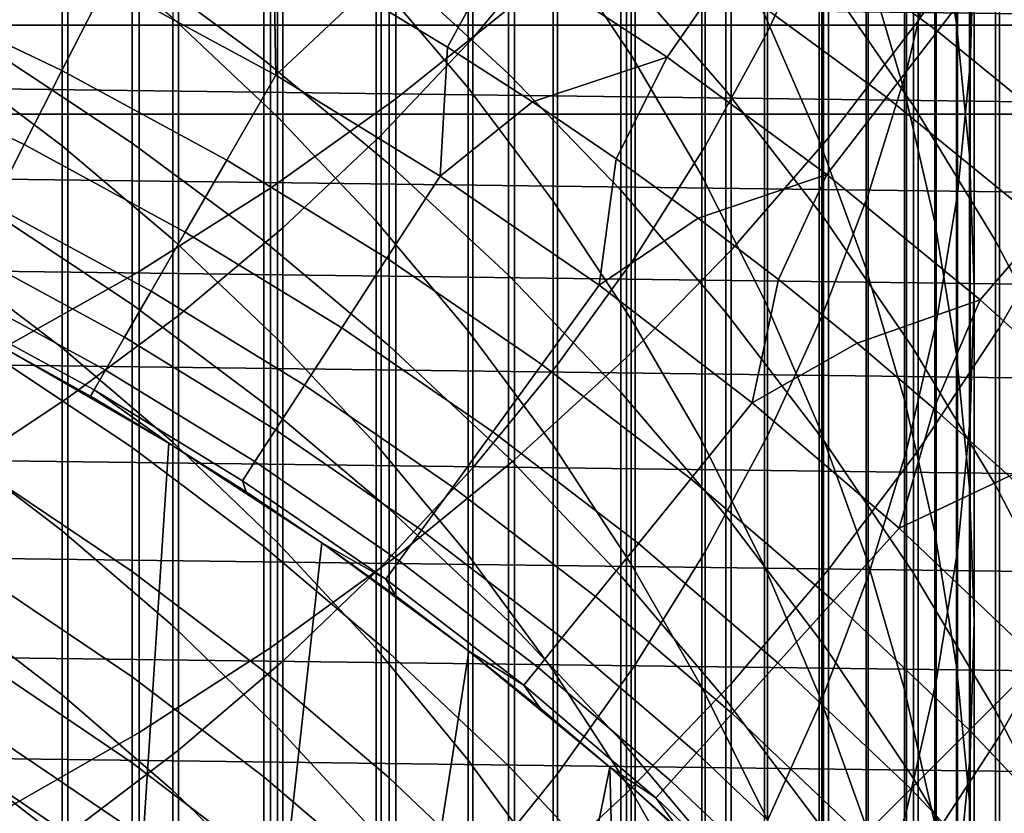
# Model space of a CAD drawing. Header units: metres. Extents: x -28 to 70, y -218 to 28.
# Tile 85 of 256: x 5.74 to 9.31, y -191.12 to -188.24. Entities that reach past the tile are written whole.
import ezdxf

# ---------------------------------------------------------------- set-up
doc = ezdxf.new("R2010")
doc.units = ezdxf.units.M
doc.layers.add('solid_10_261_432_XXX', color=7, linetype='CONTINUOUS')

msp = doc.modelspace()

# ---------------------------------------------------------------- linework, layer by layer
at = {"layer": 'solid_10_261_432_XXX'}
for points in [[(8.996925, -186.626419, 445.865417), (8.996925, -188.248596, 443.455688), (9.291579, -187.810776, 443.169647), (9.291579, -186.196655, 445.567413)], [(7.69119, -186.326385, 445.657379), (7.69119, -187.942932, 443.255981), (7.384325, -188.310532, 443.496155), (7.384325, -186.687225, 445.907593)], [(8.648828, -186.342438, 442.210327), (8.648828, -187.864014, 439.809814), (8.451611, -188.288315, 440.070618), (8.451611, -186.759415, 442.482758)], [(7.105137, -186.805817, 449.602051), (7.105137, -188.530869, 447.185944), (7.535316, -188.186829, 446.947388), (7.535316, -186.46846, 449.354095)], [(9.062361, -186.542603, 438.997528), (9.062361, -187.975571, 436.592712), (8.954721, -188.430038, 436.855103), (8.954721, -186.98967, 439.272339)], [(9.057523, -186.528915, 432.627106), (9.057523, -187.786362, 430.225067), (9.136041, -188.259171, 430.464355), (9.136041, -186.994965, 432.879303)], [(9.199989, -186.590485, 435.79303), (9.199989, -187.935135, 433.388123), (9.185204, -188.406082, 433.642975), (9.185204, -187.05423, 436.060791)], [(8.672868, -187.041656, 446.153351), (8.672868, -188.671616, 443.732056), (8.996925, -188.248596, 443.455688), (8.996925, -186.626419, 445.865417)], [(7.384325, -186.687225, 445.907593), (7.384325, -188.310532, 443.496155), (7.052423, -188.662552, 443.726135), (7.052423, -187.032761, 446.147186)], [(8.451611, -186.759415, 442.482758), (8.451611, -188.288315, 440.070618), (8.225739, -188.702133, 440.325012), (8.225739, -187.166061, 442.748444)], [(6.651737, -187.122803, 449.835022), (6.651737, -188.854156, 447.410095), (7.105137, -188.530869, 447.185944), (7.105137, -186.805817, 449.602051)], [(8.80873, -186.856949, 429.754761), (8.80873, -188.03511, 427.344788), (8.948297, -188.502838, 427.565491), (8.948297, -187.31842, 429.988281)], [(7.675883, -186.932922, 423.932312), (7.675883, -187.950623, 421.522461), (7.958051, -188.372513, 421.693817), (7.958051, -187.34993, 424.115234)], [(8.954721, -186.98967, 439.272339), (8.954721, -188.430038, 436.855103), (8.816721, -188.878296, 437.113922), (8.816721, -187.430634, 439.543396)], [(9.136041, -186.994965, 432.879303), (9.136041, -188.259171, 430.464355), (9.183583, -188.73526, 430.705292), (9.183583, -187.464233, 433.13327)], [(7.052423, -187.032761, 446.147186), (7.052423, -188.662552, 443.726135), (6.69661, -188.997803, 443.94516), (6.69661, -187.361847, 446.375366)], [(8.320464, -187.44101, 446.430237), (8.320464, -189.07843, 443.997833), (8.672868, -188.671616, 443.732056), (8.672868, -187.041656, 446.153351)], [(9.185204, -187.05423, 436.060791), (9.185204, -188.406082, 433.642975), (9.139276, -188.875473, 433.897003), (9.139276, -187.516449, 436.327637)], [(9.542647, -187.565887, 424.209961), (9.542647, -188.590988, 421.782562), (9.276731, -188.092392, 421.580048), (9.276731, -187.073044, 423.993774)], [(6.176596, -187.418381, 450.052277), (6.176596, -189.155624, 447.619141), (6.651737, -188.854156, 447.410095), (6.651737, -187.122803, 449.835022)], [(7.034518, -187.156021, 421.199707), (7.034518, -188.098343, 418.78476), (7.367691, -188.491196, 418.931824), (7.367691, -187.544678, 421.357574)], [(8.440577, -187.125641, 426.915588), (8.440577, -188.225464, 424.499268), (8.639299, -188.681046, 424.699097), (8.639299, -187.575531, 427.127899)], [(8.980496, -187.608673, 421.383575), (8.980496, -188.555893, 418.956055), (8.65491, -188.083603, 418.779236), (8.65491, -187.141434, 421.193787)], [(8.225739, -187.166061, 442.748444), (8.225739, -188.702133, 440.325012), (7.971979, -189.10405, 440.572052), (7.971979, -187.56102, 443.00647)], [(8.301037, -187.629517, 418.609222), (8.301037, -188.500275, 416.18219), (7.920033, -188.061539, 416.031555), (7.920033, -187.195099, 418.446564)], [(7.513144, -187.644119, 415.888275), (7.513144, -188.439911, 413.461853), (7.0817, -188.04158, 413.33728), (7.0817, -187.249374, 415.752747)], [(6.627111, -187.667435, 413.220245), (6.627111, -188.389694, 410.79422), (6.150862, -188.038086, 410.694794), (6.150862, -187.318695, 413.111176)], [(8.948297, -187.31842, 429.988281), (8.948297, -188.502838, 427.565491), (9.057523, -188.977127, 427.789307), (9.057523, -187.786362, 430.225067)], [(6.297833, -187.370407, 418.512207), (6.297833, -188.238586, 416.092346), (6.677495, -188.596039, 416.215057), (6.677495, -187.724335, 418.644714)], [(6.69661, -187.361847, 446.375366), (6.69661, -188.997803, 443.94516), (6.318093, -189.31514, 444.152496), (6.318093, -187.673355, 446.59137)], [(7.958051, -187.34993, 424.115234), (7.958051, -188.372513, 421.693817), (8.213237, -188.808899, 421.871063), (8.213237, -187.781265, 424.304443)], [(9.291579, -187.810776, 443.169647), (9.291579, -189.358215, 440.728302), (9.555864, -188.899063, 440.446045), (9.555864, -187.359573, 442.874847)], [(5.681269, -187.691605, 450.253113), (5.681269, -189.43428, 447.812347), (6.176596, -189.155624, 447.619141), (6.176596, -187.418381, 450.052277)], [(7.940866, -187.823135, 446.695221), (7.940866, -189.467728, 444.252167), (8.320464, -189.07843, 443.997833), (8.320464, -187.44101, 446.430237)], [(8.816721, -187.430634, 439.543396), (8.816721, -188.878296, 437.113922), (8.648828, -189.318848, 437.368256), (8.648828, -187.864014, 439.809814)], [(9.183583, -187.464233, 433.13327), (9.183583, -188.73526, 430.705292), (9.199989, -189.213013, 430.947052), (9.199989, -187.935135, 433.388123)], [(7.367691, -187.544678, 421.357574), (7.367691, -188.491196, 418.931824), (7.675883, -188.901535, 419.08548), (7.675883, -187.950623, 421.522461)], [(9.139276, -187.516449, 436.327637), (9.139276, -188.875473, 433.897003), (9.062361, -189.341721, 434.149323), (9.062361, -187.975571, 436.592712)], [(7.971979, -187.56102, 443.00647), (7.971979, -189.10405, 440.572052), (7.69119, -189.492706, 440.810974), (7.69119, -187.942932, 443.255981)], [(8.639299, -187.575531, 427.127899), (8.639299, -188.681046, 424.699097), (8.80873, -189.146423, 424.903259), (8.80873, -188.03511, 427.344788)], [(5.475811, -187.589355, 415.869476), (5.475811, -188.384644, 413.44458), (5.896819, -188.70079, 413.543457), (5.896819, -187.902649, 415.97702)], [(7.293287, -188.343658, 299.928741), (7.488814, -187.985306, 298.600616), (6.870668, -187.621429, 298.600616), (6.980405, -188.153625, 299.928741)], [(9.276731, -188.092392, 421.580048), (9.276731, -189.04483, 419.13913), (8.980496, -188.555893, 418.956055), (8.980496, -187.608673, 421.383575)], [(7.920033, -188.061539, 416.031555), (7.920033, -188.861115, 413.593597), (7.513144, -188.439911, 413.461853), (7.513144, -187.644119, 415.888275)], [(8.65491, -188.083603, 418.779236), (8.65491, -188.958878, 416.33963), (8.301037, -188.500275, 416.18219), (8.301037, -187.629517, 418.609222)], [(8.462447, -187.841675, 295.898407), (9.067395, -188.285889, 295.898407), (9.218554, -188.090607, 294.529877), (8.603522, -187.638977, 294.529877)], [(6.318093, -187.673355, 446.59137), (6.318093, -189.31514, 444.152496), (5.918155, -189.613495, 444.347412), (5.918155, -187.966232, 446.794434)], [(7.0817, -188.04158, 413.33728), (7.0817, -188.766922, 410.900909), (6.627111, -188.389694, 410.79422), (6.627111, -187.667435, 413.220245)], [(7.488814, -187.985306, 298.600616), (8.087736, -188.380035, 298.600616), (8.290428, -188.088821, 297.256012), (7.676496, -187.684204, 297.256012)], [(6.150862, -188.038086, 410.694794), (6.150862, -188.690613, 408.259521), (5.65451, -188.363358, 408.176636), (5.65451, -187.713226, 410.602936)], [(6.677495, -187.724335, 418.644714), (6.677495, -188.596039, 416.215057), (7.034518, -188.97377, 416.344727), (7.034518, -188.098343, 418.78476)], [(6.057364, -188.111755, 301.256866), (6.671245, -188.445068, 301.256866), (6.662574, -187.972, 299.928741), (6.340022, -187.798904, 299.928741)], [(8.213237, -187.781265, 424.304443), (8.213237, -188.808899, 421.871063), (8.440577, -189.258301, 422.053589), (8.440577, -188.225464, 424.499268)], [(9.057523, -187.786362, 430.225067), (9.057523, -188.977127, 427.789307), (9.136041, -189.45636, 428.015472), (9.136041, -188.259171, 430.464355)], [(5.282565, -188.135162, 302.601471), (5.896282, -188.427887, 302.601471), (6.057364, -188.111755, 301.256866), (5.426879, -187.811035, 301.256866)], [(7.535316, -188.186829, 446.947388), (7.535316, -189.838226, 444.494232), (7.940866, -189.467728, 444.252167), (7.940866, -187.823135, 446.695221)], [(8.996925, -188.248596, 443.455688), (8.996925, -189.803757, 441.002167), (9.291579, -189.358215, 440.728302), (9.291579, -187.810776, 443.169647)], [(8.290428, -188.088821, 297.256012), (8.88308, -188.524002, 297.256012), (9.067395, -188.285889, 295.898407), (8.462447, -187.841675, 295.898407)], [(8.648828, -187.864014, 439.809814), (8.648828, -189.318848, 437.368256), (8.451611, -189.750198, 437.61731), (8.451611, -188.288315, 440.070618)], [(5.896819, -187.902649, 415.97702), (5.896819, -188.70079, 413.543457), (6.297833, -189.03978, 413.649475), (6.297833, -188.238586, 416.092346)], [(7.69119, -187.942932, 443.255981), (7.69119, -189.492706, 440.810974), (7.384325, -189.866776, 441.040894), (7.384325, -188.310532, 443.496155)], [(9.199989, -187.935135, 433.388123), (9.199989, -189.213013, 430.947052), (9.185204, -189.690796, 431.188843), (9.185204, -188.406082, 433.642975)], [(9.218554, -188.090607, 294.529877), (9.809923, -188.5728, 294.529877), (9.935242, -188.426834, 293.152618), (9.336318, -187.938477, 293.152618)], [(12.642674, -188.264359, 225.5), (-12.642661, -188.264343, 225.5), (-12.342882, -187.949448, 225.5)], [(12.342902, -187.949463, 225.5), (12.642674, -188.264359, 225.5), (-12.342882, -187.949448, 225.5)], [(5.918155, -187.966232, 446.794434), (5.918155, -189.613495, 444.347412), (5.498151, -189.891876, 444.529297), (5.498151, -188.239487, 446.983887)], [(6.671245, -188.445068, 301.256866), (6.980405, -188.153625, 299.928741), (6.662574, -187.972, 299.928741)], [(7.675883, -187.950623, 421.522461), (7.675883, -188.901535, 419.08548), (7.958051, -189.327988, 419.245148), (7.958051, -188.372513, 421.693817)], [(9.062361, -187.975571, 436.592712), (9.062361, -189.341721, 434.149323), (8.954721, -189.803253, 434.399078), (8.954721, -188.430038, 436.855103)], [(7.293287, -188.343658, 299.928741), (7.601001, -188.541931, 299.928741), (8.087736, -188.380035, 298.600616), (7.488814, -187.985306, 298.600616)], [(6.627111, -188.389694, 410.79422), (6.627111, -189.04483, 408.349213), (6.150862, -188.690613, 408.259521), (6.150862, -188.038086, 410.694794)], [(7.513144, -188.439911, 413.461853), (7.513144, -189.168533, 411.014465), (7.0817, -188.766922, 410.900909), (7.0817, -188.04158, 413.33728)], [(8.80873, -188.03511, 427.344788), (8.80873, -189.146423, 424.903259), (8.948297, -189.620056, 425.110992), (8.948297, -188.502838, 427.565491)], [(8.301037, -188.500275, 416.18219), (8.301037, -189.303833, 413.732086), (7.920033, -188.861115, 413.593597), (7.920033, -188.061539, 416.031555)], [(8.980496, -188.555893, 418.956055), (8.980496, -189.435867, 416.503357), (8.65491, -188.958878, 416.33963), (8.65491, -188.083603, 418.779236)], [(5.896282, -188.427887, 302.601471), (6.493839, -188.752335, 302.601471), (6.671245, -188.445068, 301.256866), (6.057364, -188.111755, 301.256866)], [(7.034518, -188.098343, 418.78476), (7.034518, -188.97377, 416.344727), (7.367691, -189.370529, 416.480927), (7.367691, -188.491196, 418.931824)], [(8.087736, -188.380035, 298.600616), (8.665897, -188.804581, 298.600616), (8.88308, -188.524002, 297.256012), (8.290428, -188.088821, 297.256012)], [(9.067395, -188.285889, 295.898407), (9.649067, -188.760178, 295.898407), (9.809923, -188.5728, 294.529877), (9.218554, -188.090607, 294.529877)], [(9.542647, -188.590988, 421.782562), (9.542647, -189.548828, 419.32782), (9.276731, -189.04483, 419.13913), (9.276731, -188.092392, 421.580048)], [(5.160089, -188.410248, 303.959106), (5.759578, -188.696198, 303.959106), (5.896282, -188.427887, 302.601471), (5.282565, -188.135162, 302.601471)], [(6.671245, -188.445068, 301.256866), (7.26684, -188.810043, 301.256866), (7.293287, -188.343658, 299.928741), (6.980405, -188.153625, 299.928741)], [(7.105137, -188.530869, 447.185944), (7.105137, -190.188705, 444.723236), (7.535316, -189.838226, 444.494232), (7.535316, -188.186829, 446.947388)], [(8.440577, -188.225464, 424.499268), (8.440577, -189.258301, 422.053589), (8.639299, -189.719208, 422.240784), (8.639299, -188.681046, 424.699097)], [(6.297833, -188.238586, 416.092346), (6.297833, -189.03978, 413.649475), (6.677495, -189.400467, 413.762299), (6.677495, -188.596039, 416.215057)], [(8.672868, -188.671616, 443.732056), (8.672868, -190.234222, 441.266785), (8.996925, -189.803757, 441.002167), (8.996925, -188.248596, 443.455688)], [(9.136041, -188.259171, 430.464355), (9.136041, -189.45636, 428.015472), (9.183583, -189.938904, 428.243195), (9.183583, -188.73526, 430.705292)], [(12.934407, -188.586685, 225.5), (-12.934401, -188.586685, 225.5), (-12.642661, -188.264343, 225.5)], [(12.642674, -188.264359, 225.5), (12.934407, -188.586685, 225.5), (-12.642661, -188.264343, 225.5)], [(8.451611, -188.288315, 440.070618), (8.451611, -189.750198, 437.61731), (8.225739, -190.170853, 437.860168), (8.225739, -188.702133, 440.325012)], [(8.88308, -188.524002, 297.256012), (9.452928, -188.988663, 297.256012), (9.649067, -188.760178, 295.898407), (9.067395, -188.285889, 295.898407)], [(7.384325, -188.310532, 443.496155), (7.384325, -189.866776, 441.040894), (7.052423, -190.225006, 441.261108), (7.052423, -188.662552, 443.726135)], [(6.150862, -188.690613, 408.259521), (6.150862, -189.275787, 405.807159), (5.65451, -188.946381, 405.733337), (5.65451, -188.363358, 408.176636)], [(7.26684, -188.810043, 301.256866), (7.601001, -188.541931, 299.928741), (7.293287, -188.343658, 299.928741)], [(5.475811, -188.384644, 413.44458), (5.475811, -189.112808, 410.998718), (5.896819, -189.431564, 411.088837), (5.896819, -188.70079, 413.543457)], [(7.0817, -188.766922, 410.900909), (7.0817, -189.424866, 408.445465), (6.627111, -189.04483, 408.349213), (6.627111, -188.389694, 410.79422)], [(7.601001, -188.541931, 299.928741), (7.903327, -188.748337, 299.928741), (8.087736, -188.380035, 298.600616)], [(7.903327, -188.748337, 299.928741), (8.200051, -188.962708, 299.928741), (8.665897, -188.804581, 298.600616), (8.087736, -188.380035, 298.600616)], [(7.958051, -188.372513, 421.693817), (7.958051, -189.327988, 419.245148), (8.213237, -189.769089, 419.410278), (8.213237, -188.808899, 421.871063)], [(9.185204, -188.406082, 433.642975), (9.185204, -189.690796, 431.188843), (9.139276, -190.167023, 431.42984), (9.139276, -188.875473, 433.897003)], [(5.059645, -188.635849, 305.327637), (5.647465, -188.916229, 305.327637), (5.759578, -188.696198, 303.959106), (5.160089, -188.410248, 303.959106)], [(5.759578, -188.696198, 303.959106), (6.34328, -189.013123, 303.959106), (6.493839, -188.752335, 302.601471), (5.896282, -188.427887, 302.601471)], [(7.920033, -188.861115, 413.593597), (7.920033, -189.593216, 411.134552), (7.513144, -189.168533, 411.014465), (7.513144, -188.439911, 413.461853)], [(8.954721, -188.430038, 436.855103), (8.954721, -189.803253, 434.399078), (8.816721, -190.258469, 434.645447), (8.816721, -188.878296, 437.113922)], [(6.493839, -188.752335, 302.601471), (7.073596, -189.10762, 302.601471), (7.26684, -188.810043, 301.256866), (6.671245, -188.445068, 301.256866)], [(7.367691, -188.491196, 418.931824), (7.367691, -189.370529, 416.480927), (7.675883, -189.784943, 416.623199), (7.675883, -188.901535, 419.08548)], [(8.65491, -188.958878, 416.33963), (8.65491, -189.766602, 413.876831), (8.301037, -189.303833, 413.732086), (8.301037, -188.500275, 416.18219)], [(8.948297, -188.502838, 427.565491), (8.948297, -189.620056, 425.110992), (9.057523, -190.100327, 425.321655), (9.057523, -188.977127, 427.789307)], [(6.651737, -188.854156, 447.410095), (6.651737, -190.518051, 444.938385), (7.105137, -190.188705, 444.723236), (7.105137, -188.530869, 447.185944)], [(7.26684, -188.810043, 301.256866), (7.842518, -189.205704, 301.256866), (7.903327, -188.748337, 299.928741), (7.601001, -188.541931, 299.928741)], [(8.665897, -188.804581, 298.600616), (9.221813, -189.257874, 298.600616), (9.452928, -188.988663, 297.256012), (8.88308, -188.524002, 297.256012)], [(9.276731, -189.04483, 419.13913), (9.276731, -189.929657, 416.672882), (8.980496, -189.435867, 416.503357), (8.980496, -188.555893, 418.956055)], [(13.49309, -189.25296, 225.5), (-13.217952, -188.916306, 225.5), (-12.934401, -188.586685, 225.5), (13.217952, -188.916306, 225.5)], [(12.934407, -188.586685, 225.5), (13.217952, -188.916306, 225.5), (-12.934401, -188.586685, 225.5)], [(6.677495, -188.596039, 416.215057), (6.677495, -189.400467, 413.762299), (7.034518, -189.781631, 413.881531), (7.034518, -188.97377, 416.344727)], [(6.627111, -189.04483, 408.349213), (6.627111, -189.632355, 405.887085), (6.150862, -189.275787, 405.807159), (6.150862, -188.690613, 408.259521)], [(7.052423, -188.662552, 443.726135), (7.052423, -190.225006, 441.261108), (6.69661, -190.566162, 441.470795), (6.69661, -188.997803, 443.94516)], [(8.320464, -189.07843, 443.997833), (8.320464, -190.648209, 441.52124), (8.672868, -190.234222, 441.266785), (8.672868, -188.671616, 443.732056)], [(8.639299, -188.681046, 424.699097), (8.639299, -189.719208, 422.240784), (8.80873, -190.190048, 422.432037), (8.80873, -189.146423, 424.903259)], [(5.647465, -188.916229, 305.327637), (6.219805, -189.226974, 305.327637), (6.34328, -189.013123, 303.959106), (5.759578, -188.696198, 303.959106)], [(5.896819, -188.70079, 413.543457), (5.896819, -189.431564, 411.088837), (6.297833, -189.773346, 411.185486), (6.297833, -189.03978, 413.649475)], [(8.225739, -188.702133, 440.325012), (8.225739, -190.170853, 437.860168), (7.971979, -190.579437, 438.096069), (7.971979, -189.10405, 440.572052)], [(6.34328, -189.013123, 303.959106), (6.909595, -189.360153, 303.959106), (7.073596, -189.10762, 302.601471), (6.493839, -188.752335, 302.601471)], [(7.842518, -189.205704, 301.256866), (8.200051, -188.962708, 299.928741), (7.903327, -188.748337, 299.928741)], [(9.183583, -188.73526, 430.705292), (9.183583, -189.938904, 428.243195), (9.199989, -190.423126, 428.47171), (9.199989, -189.213013, 430.947052)], [(7.513144, -189.168533, 411.014465), (7.513144, -189.829453, 408.547913), (7.0817, -189.424866, 408.445465), (7.0817, -188.766922, 410.900909)], [(7.073596, -189.10762, 302.601471), (7.633965, -189.492752, 302.601471), (7.842518, -189.205704, 301.256866), (7.26684, -188.810043, 301.256866)], [(8.200051, -188.962708, 299.928741), (8.490963, -189.184921, 299.928741), (8.665897, -188.804581, 298.600616)], [(8.213237, -188.808899, 421.871063), (8.213237, -189.769089, 419.410278), (8.440577, -190.223358, 419.580383), (8.440577, -189.258301, 422.053589)], [(8.490963, -189.184921, 299.928741), (8.775858, -189.41478, 299.928741), (9.221813, -189.257874, 298.600616), (8.665897, -188.804581, 298.600616)], [(6.176596, -189.155624, 447.619141), (6.176596, -190.82515, 445.139038), (6.651737, -190.518051, 444.938385), (6.651737, -188.854156, 447.410095)], [(8.301037, -189.303833, 413.732086), (8.301037, -190.039581, 411.260773), (7.920033, -189.593216, 411.134552), (7.920033, -188.861115, 413.593597)], [(7.675883, -188.901535, 419.08548), (7.675883, -189.784943, 416.623199), (7.958051, -190.215622, 416.771057), (7.958051, -189.327988, 419.245148)], [(8.816721, -188.878296, 437.113922), (8.816721, -190.258469, 434.645447), (8.648828, -190.705872, 434.887573), (8.648828, -189.318848, 437.368256)], [(9.139276, -188.875473, 433.897003), (9.139276, -190.167023, 431.42984), (9.062361, -190.640045, 431.66922), (9.062361, -189.341721, 434.149323)], [(9.291579, -189.358215, 440.728302), (9.291579, -190.837799, 438.245239), (9.555864, -190.371048, 437.975739), (9.555864, -188.899063, 440.446045)], [(13.759651, -189.59642, 225.5), (-13.493094, -189.25296, 225.5), (-13.217952, -188.916306, 225.5), (13.49309, -189.25296, 225.5)], [(5.560121, -189.087646, 306.704865), (6.12361, -189.3936, 306.704865), (6.219805, -189.226974, 305.327637), (5.647465, -188.916229, 305.327637)], [(6.150862, -189.275787, 405.807159), (6.150862, -189.793182, 403.33963), (5.65451, -189.461853, 403.274933), (5.65451, -188.946381, 405.733337)], [(7.034518, -188.97377, 416.344727), (7.034518, -189.781631, 413.881531), (7.367691, -190.181992, 414.006744), (7.367691, -189.370529, 416.480927)], [(7.842518, -189.205704, 301.256866), (8.396701, -189.630936, 301.256866), (8.490963, -189.184921, 299.928741), (8.200051, -188.962708, 299.928741)], [(8.980496, -189.435867, 416.503357), (8.980496, -190.24791, 414.027374), (8.65491, -189.766602, 413.876831), (8.65491, -188.958878, 416.33963)], [(9.057523, -188.977127, 427.789307), (9.057523, -190.100327, 425.321655), (9.136041, -190.585602, 425.534546), (9.136041, -189.45636, 428.015472)], [(6.69661, -188.997803, 443.94516), (6.69661, -190.566162, 441.470795), (6.318093, -190.889084, 441.669312), (6.318093, -189.31514, 444.152496)], [(9.221813, -189.257874, 298.600616), (9.754057, -189.738739, 298.600616), (9.998509, -189.481567, 297.256012), (9.452928, -188.988663, 297.256012)], [(6.219805, -189.226974, 305.327637), (6.775097, -189.567261, 305.327637), (6.909595, -189.360153, 303.959106), (6.34328, -189.013123, 303.959106)], [(6.297833, -189.03978, 413.649475), (6.297833, -189.773346, 411.185486), (6.677495, -190.136993, 411.28833), (6.677495, -189.400467, 413.762299)], [(7.0817, -189.424866, 408.445465), (7.0817, -190.014893, 405.972809), (6.627111, -189.632355, 405.887085), (6.627111, -189.04483, 408.349213)], [(9.542647, -189.548828, 419.32782), (9.542647, -190.438675, 416.847626), (9.276731, -189.929657, 416.672882), (9.276731, -189.04483, 419.13913)], [(7.940866, -189.467728, 444.252167), (7.940866, -191.044357, 441.764771), (8.320464, -190.648209, 441.52124), (8.320464, -189.07843, 443.997833)], [(5.475811, -189.112808, 410.998718), (5.475811, -189.773315, 408.533691), (5.896819, -190.094421, 408.61499), (5.896819, -189.431564, 411.088837)], [(5.497684, -189.21019, 308.088684), (6.054845, -189.512695, 308.088684), (6.12361, -189.3936, 306.704865), (5.560121, -189.087646, 306.704865)], [(6.909595, -189.360153, 303.959106), (7.456973, -189.736359, 303.959106), (7.633965, -189.492752, 302.601471), (7.073596, -189.10762, 302.601471)], [(7.971979, -189.10405, 440.572052), (7.971979, -190.579437, 438.096069), (7.69119, -190.974518, 438.324158), (7.69119, -189.492706, 440.810974)], [(5.681269, -189.43428, 447.812347), (5.681269, -191.109024, 445.324493), (6.176596, -190.82515, 445.139038), (6.176596, -189.155624, 447.619141)], [(8.80873, -189.146423, 424.903259), (8.80873, -190.190048, 422.432037), (8.948297, -190.66922, 422.626648), (8.948297, -189.620056, 425.110992)], [(7.920033, -189.593216, 411.134552), (7.920033, -190.257278, 408.65625), (7.513144, -189.829453, 408.547913), (7.513144, -189.168533, 411.014465)], [(8.396701, -189.630936, 301.256866), (8.775858, -189.41478, 299.928741), (8.490963, -189.184921, 299.928741)], [(5.460253, -189.283646, 309.476868), (6.013621, -189.584106, 309.476868), (6.054845, -189.512695, 308.088684), (5.497684, -189.21019, 308.088684)], [(6.12361, -189.3936, 306.704865), (6.670314, -189.728622, 306.704865), (6.775097, -189.567261, 305.327637), (6.219805, -189.226974, 305.327637)], [(7.633965, -189.492752, 302.601471), (8.17341, -189.906677, 302.601471), (8.396701, -189.630936, 301.256866), (7.842518, -189.205704, 301.256866)], [(9.199989, -189.213013, 430.947052), (9.199989, -190.423126, 428.47171), (9.185204, -190.90741, 428.700226), (9.185204, -189.690796, 431.188843)], [(14.017502, -189.946533, 225.5), (-13.759659, -189.596436, 225.5), (-13.493094, -189.25296, 225.5), (13.759651, -189.59642, 225.5)], [(8.440577, -189.258301, 422.053589), (8.440577, -190.223358, 419.580383), (8.639299, -190.68924, 419.754791), (8.639299, -189.719208, 422.240784)], [(8.775858, -189.41478, 299.928741), (9.054531, -189.652145, 299.928741), (9.221813, -189.257874, 298.600616)], [(9.054531, -189.652145, 299.928741), (9.326788, -189.896851, 299.928741), (9.754057, -189.738739, 298.600616), (9.221813, -189.257874, 298.600616)], [(5.711369, -189.44632, 310.857483), (6, -189.607697, 310.857483), (6.013621, -189.584106, 309.476868), (5.460253, -189.283646, 309.476868)], [(6.627111, -189.632355, 405.887085), (6.627111, -190.15181, 403.409698), (6.150862, -189.793182, 403.33963), (6.150862, -189.275787, 405.807159)], [(6.318093, -189.31514, 444.152496), (6.318093, -190.889084, 441.669312), (5.918155, -191.192703, 441.855957), (5.918155, -189.613495, 444.347412)], [(7.958051, -189.327988, 419.245148), (7.958051, -190.215622, 416.771057), (8.213237, -190.661118, 416.924011), (8.213237, -189.769089, 419.410278)], [(8.65491, -189.766602, 413.876831), (8.65491, -190.506149, 411.3927), (8.301037, -190.039581, 411.260773), (8.301037, -189.303833, 413.732086)], [(8.648828, -189.318848, 437.368256), (8.648828, -190.705872, 434.887573), (8.451611, -191.143906, 435.124603), (8.451611, -189.750198, 437.61731)], [(6.775097, -189.567261, 305.327637), (7.31182, -189.936142, 305.327637), (7.456973, -189.736359, 303.959106), (6.909595, -189.360153, 303.959106)], [(9.062361, -189.341721, 434.149323), (9.062361, -190.640045, 431.66922), (8.954721, -191.108261, 431.906158), (8.954721, -189.803253, 434.399078)], [(8.996925, -189.803757, 441.002167), (8.996925, -191.29071, 438.506714), (9.291579, -190.837799, 438.245239), (9.291579, -189.358215, 440.728302)], [(6.054845, -189.512695, 308.088684), (6.59541, -189.843964, 308.088684), (6.670314, -189.728622, 306.704865), (6.12361, -189.3936, 306.704865)], [(6.677495, -189.400467, 413.762299), (6.677495, -190.136993, 411.28833), (7.034518, -190.521317, 411.396973), (7.034518, -189.781631, 413.881531)], [(7.367691, -189.370529, 416.480927), (7.367691, -190.181992, 414.006744), (7.675883, -190.600174, 414.137543), (7.675883, -189.784943, 416.623199)], [(5.896819, -189.431564, 411.088837), (5.896819, -190.094421, 408.61499), (6.297833, -190.438736, 408.702209), (6.297833, -189.773346, 411.185486)], [(7.513144, -189.829453, 408.547913), (7.513144, -190.42215, 406.064087), (7.0817, -190.014893, 405.972809), (7.0817, -189.424866, 408.445465)], [(8.396701, -189.630936, 301.256866), (8.927868, -190.084595, 301.256866), (9.054531, -189.652145, 299.928741), (8.775858, -189.41478, 299.928741)], [(9.276731, -189.929657, 416.672882), (9.276731, -190.746201, 414.183228), (8.980496, -190.24791, 414.027374), (8.980496, -189.435867, 416.503357)], [(6.150862, -189.793182, 403.33963), (6.150862, -190.242386, 400.858795), (5.65451, -189.909393, 400.803223), (5.65451, -189.461853, 403.274933)], [(5.676735, -191.16684, 327), (6.171745, -191.505325, 327), (6.284105, -189.776993, 327), (5.711369, -189.44632, 327)], [(6, -189.607697, 310.857483), (5.711369, -189.44632, 310.857483), (5.711369, -189.44632, 327), (6.284105, -189.776993, 327)], [(7.535316, -189.838226, 444.494232), (7.535316, -191.421387, 441.996521), (7.940866, -191.044357, 441.764771), (7.940866, -189.467728, 444.252167)], [(9.136041, -189.45636, 428.015472), (9.136041, -190.585602, 425.534546), (9.183583, -191.074249, 425.748871), (9.183583, -189.938904, 428.243195)], [(7.69119, -189.492706, 440.810974), (7.69119, -190.974518, 438.324158), (7.384325, -191.354782, 438.543701), (7.384325, -189.866776, 441.040894)], [(7.456973, -189.736359, 303.959106), (7.983911, -190.140686, 303.959106), (8.17341, -189.906677, 302.601471), (7.633965, -189.492752, 302.601471)], [(6.013621, -189.584106, 309.476868), (6.550505, -189.913101, 309.476868), (6.59541, -189.843964, 308.088684), (6.054845, -189.512695, 308.088684)], [(6.670314, -189.728622, 306.704865), (7.198735, -190.091797, 306.704865), (7.31182, -189.936142, 305.327637), (6.775097, -189.567261, 305.327637)], [(14.26644, -190.30304, 225.5), (-14.017509, -189.946548, 225.5), (-13.759659, -189.596436, 225.5), (14.017502, -189.946533, 225.5)], [(5.918155, -189.613495, 444.347412), (5.918155, -191.192703, 441.855957), (5.498151, -191.475983, 442.03009), (5.498151, -189.891876, 444.529297)], [(6, -189.607697, 310.857483), (6.284075, -189.776962, 310.857483), (6.013621, -189.584106, 309.476868)], [(6, -189.607697, 310.857483), (6.284105, -189.776993, 327), (6.284075, -189.776962, 310.857483)], [(6.563378, -189.953995, 310.857483), (6.550505, -189.913101, 309.476868), (6.013621, -189.584106, 309.476868), (6.284075, -189.776962, 310.857483)], [(8.301037, -190.039581, 411.260773), (8.301037, -190.70694, 408.770111), (7.920033, -190.257278, 408.65625), (7.920033, -189.593216, 411.134552)], [(7.0817, -190.014893, 405.972809), (7.0817, -190.53656, 403.484833), (6.627111, -190.15181, 403.409698), (6.627111, -189.632355, 405.887085)], [(8.17341, -189.906677, 302.601471), (8.690453, -190.348282, 302.601471), (8.927868, -190.084595, 301.256866), (8.396701, -189.630936, 301.256866)], [(8.927868, -190.084595, 301.256866), (9.326788, -189.896851, 299.928741), (9.054531, -189.652145, 299.928741)], [(8.948297, -189.620056, 425.110992), (8.948297, -190.66922, 422.626648), (9.057523, -191.155121, 422.824005), (9.057523, -190.100327, 425.321655)], [(8.639299, -189.719208, 422.240784), (8.639299, -190.68924, 419.754791), (8.80873, -191.165176, 419.932983), (8.80873, -190.190048, 422.432037)], [(9.185204, -189.690796, 431.188843), (9.185204, -190.90741, 428.700226), (9.139276, -191.390076, 428.928009), (9.139276, -190.167023, 431.42984)], [(6.59541, -189.843964, 308.088684), (7.117898, -190.203049, 308.088684), (7.198735, -190.091797, 306.704865), (6.670314, -189.728622, 306.704865)], [(7.31182, -189.936142, 305.327637), (7.8285, -190.332611, 305.327637), (7.983911, -190.140686, 303.959106), (7.456973, -189.736359, 303.959106)], [(8.451611, -189.750198, 437.61731), (8.451611, -191.143906, 435.124603), (8.225739, -191.571106, 435.355804), (8.225739, -190.170853, 437.860168)], [(5.475811, -189.773315, 408.533691), (5.475811, -190.365631, 406.051422), (5.896819, -190.688858, 406.12384), (5.896819, -190.094421, 408.61499)], [(6.627111, -190.15181, 403.409698), (6.627111, -190.602798, 400.918945), (6.150862, -190.242386, 400.858795), (6.150862, -189.793182, 403.33963)], [(6.171745, -191.505325, 327), (6.646624, -191.871506, 327), (6.837656, -190.138641, 327), (6.284105, -189.776993, 327)], [(6.563378, -189.953995, 310.857483), (6.284075, -189.776962, 310.857483), (6.284105, -189.776993, 327), (6.837656, -190.138641, 327)], [(6.297833, -189.773346, 411.185486), (6.297833, -190.438736, 408.702209), (6.677495, -190.805084, 408.794983), (6.677495, -190.136993, 411.28833)], [(7.034518, -189.781631, 413.881531), (7.034518, -190.521317, 411.396973), (7.367691, -190.924957, 411.511139), (7.367691, -190.181992, 414.006744)], [(7.675883, -189.784943, 416.623199), (7.675883, -190.600174, 414.137543), (7.958051, -191.03476, 414.273468), (7.958051, -190.215622, 416.771057)], [(8.213237, -189.769089, 419.410278), (8.213237, -190.661118, 416.924011), (8.440577, -191.119888, 417.081512), (8.440577, -190.223358, 419.580383)], [(8.980496, -190.24791, 414.027374), (8.980496, -190.99144, 411.529938), (8.65491, -190.506149, 411.3927), (8.65491, -189.766602, 413.876831)], [(7.920033, -190.257278, 408.65625), (7.920033, -190.852798, 406.160583), (7.513144, -190.42215, 406.064087), (7.513144, -189.829453, 408.547913)], [(8.672868, -190.234222, 441.266785), (8.672868, -191.728317, 438.759369), (8.996925, -191.29071, 438.506714), (8.996925, -189.803757, 441.002167)], [(8.954721, -189.803253, 434.399078), (8.954721, -191.108261, 431.906158), (8.816721, -191.570114, 432.139893), (8.816721, -190.258469, 434.645447)], [(6.550505, -189.913101, 309.476868), (7.069435, -190.26976, 309.476868), (7.117898, -190.203049, 308.088684), (6.59541, -189.843964, 308.088684)], [(7.384325, -189.866776, 441.040894), (7.384325, -191.354782, 438.543701), (7.052423, -191.718933, 438.753937), (7.052423, -190.225006, 441.261108)], [(7.105137, -190.188705, 444.723236), (7.105137, -191.778061, 442.215759), (7.535316, -191.421387, 441.996521), (7.535316, -189.838226, 444.494232)], [(8.927868, -190.084595, 301.256866), (9.434565, -190.56543, 301.256866), (9.592433, -190.148727, 299.928741), (9.326788, -189.896851, 299.928741)], [(6.150862, -190.242386, 400.858795), (6.150862, -190.623047, 398.366516), (5.65451, -190.288666, 398.320129), (5.65451, -189.909393, 400.803223)], [(6.563378, -189.953995, 310.857483), (6.837697, -190.138672, 310.857483), (7.069435, -190.26976, 309.476868), (6.550505, -189.913101, 309.476868)], [(7.198735, -190.091797, 306.704865), (7.707425, -190.482117, 306.704865), (7.8285, -190.332611, 305.327637), (7.31182, -189.936142, 305.327637)], [(7.983911, -190.140686, 303.959106), (8.488965, -190.572052, 303.959106), (8.690453, -190.348282, 302.601471), (8.17341, -189.906677, 302.601471)], [(9.183583, -189.938904, 428.243195), (9.183583, -191.074249, 425.748871), (9.199989, -191.56459, 425.963959), (9.199989, -190.423126, 428.47171)], [(9.542647, -190.438675, 416.847626), (9.542647, -191.259827, 414.343872), (9.276731, -190.746201, 414.183228), (9.276731, -189.929657, 416.672882)], [(14.506303, -190.66568, 225.5), (-14.266447, -190.30304, 225.5), (-14.017509, -189.946548, 225.5), (14.26644, -190.30304, 225.5)], [(6.563378, -189.953995, 310.857483), (6.837656, -190.138641, 327), (6.837697, -190.138672, 310.857483)], [(7.513144, -190.42215, 406.064087), (7.513144, -190.946167, 403.56485), (7.0817, -190.53656, 403.484833), (7.0817, -190.014893, 405.972809)], [(8.65491, -190.506149, 411.3927), (8.65491, -191.176987, 408.88916), (8.301037, -190.70694, 408.770111), (8.301037, -190.039581, 411.260773)], [(5.896819, -190.094421, 408.61499), (5.896819, -190.688858, 406.12384), (6.297833, -191.035446, 406.201508), (6.297833, -190.438736, 408.702209)], [(7.117898, -190.203049, 308.088684), (7.620875, -190.589005, 308.088684), (7.707425, -190.482117, 306.704865), (7.198735, -190.091797, 306.704865)], [(8.690453, -190.348282, 302.601471), (9.183675, -190.81633, 302.601471), (9.434565, -190.56543, 301.256866), (8.927868, -190.084595, 301.256866)], [(9.057523, -190.100327, 425.321655), (9.057523, -191.155121, 422.824005), (9.136041, -191.646072, 423.023407), (9.136041, -190.585602, 425.534546)], [(7.0817, -190.53656, 403.484833), (7.0817, -190.989471, 400.983459), (6.627111, -190.602798, 400.918945), (6.627111, -190.15181, 403.409698)], [(6.646624, -191.871506, 327), (7.099844, -192.264221, 327), (7.370564, -190.530319, 327), (6.837656, -190.138641, 327)], [(6.677495, -190.136993, 411.28833), (6.677495, -190.805084, 408.794983), (7.034518, -191.192245, 408.893005), (7.034518, -190.521317, 411.396973)], [(7.106823, -190.330826, 310.857483), (6.837697, -190.138672, 310.857483), (6.837656, -190.138641, 327), (7.370564, -190.530319, 327)], [(6.837697, -190.138672, 310.857483), (7.106823, -190.330826, 310.857483), (7.069435, -190.26976, 309.476868)], [(7.8285, -190.332611, 305.327637), (8.323724, -190.755569, 305.327637), (8.488965, -190.572052, 303.959106), (7.983911, -190.140686, 303.959106)], [(6.651737, -190.518051, 444.938385), (6.651737, -192.113205, 442.421783), (7.105137, -191.778061, 442.215759), (7.105137, -190.188705, 444.723236)], [(7.367691, -190.181992, 414.006744), (7.367691, -190.924957, 411.511139), (7.675883, -191.346588, 411.630341), (7.675883, -190.600174, 414.137543)], [(8.225739, -190.170853, 437.860168), (8.225739, -191.571106, 435.355804), (7.971979, -191.986023, 435.580353), (7.971979, -190.579437, 438.096069)], [(9.139276, -190.167023, 431.42984), (9.139276, -191.390076, 428.928009), (9.062361, -191.869522, 429.154266), (9.062361, -190.640045, 431.66922)], [(7.052423, -190.225006, 441.261108), (7.052423, -191.718933, 438.753937), (6.69661, -192.065735, 438.954193), (6.69661, -190.566162, 441.470795)], [(7.069435, -190.26976, 309.476868), (7.568988, -190.653076, 309.476868), (7.620875, -190.589005, 308.088684), (7.117898, -190.203049, 308.088684)], [(7.958051, -190.215622, 416.771057), (7.958051, -191.03476, 414.273468), (8.213237, -191.484299, 414.414062), (8.213237, -190.661118, 416.924011)], [(8.440577, -190.223358, 419.580383), (8.440577, -191.119888, 417.081512), (8.639299, -191.590408, 417.243042), (8.639299, -190.68924, 419.754791)], [(8.80873, -190.190048, 422.432037), (8.80873, -191.165176, 419.932983), (8.948297, -191.649536, 420.114349), (8.948297, -190.66922, 422.626648)], [(6.627111, -190.602798, 400.918945), (6.627111, -190.984985, 398.416687), (6.150862, -190.623047, 398.366516), (6.150862, -190.242386, 400.858795)], [(8.301037, -190.70694, 408.770111), (8.301037, -191.305435, 406.262024), (7.920033, -190.852798, 406.160583), (7.920033, -190.257278, 408.65625)], [(8.320464, -190.648209, 441.52124), (8.320464, -192.149155, 439.00235), (8.672868, -191.728317, 438.759369), (8.672868, -190.234222, 441.266785)], [(8.816721, -190.258469, 434.645447), (8.816721, -191.570114, 432.139893), (8.648828, -192.024002, 432.369568), (8.648828, -190.705872, 434.887573)], [(9.276731, -190.746201, 414.183228), (9.276731, -191.49382, 411.671997), (8.980496, -190.99144, 411.529938), (8.980496, -190.24791, 414.027374)], [(6.150862, -190.623047, 398.366516), (6.150862, -190.934906, 395.864685), (5.65451, -190.599365, 395.827545), (5.65451, -190.288666, 398.320129)], [(7.106823, -190.330826, 310.857483), (7.370553, -190.530319, 310.857483), (7.568988, -190.653076, 309.476868), (7.069435, -190.26976, 309.476868)], [(14.736966, -191.034271, 225.5), (-14.506308, -190.66568, 225.5), (-14.266447, -190.30304, 225.5), (14.506303, -190.66568, 225.5)], [(7.106823, -190.330826, 310.857483), (7.370564, -190.530319, 327), (7.370553, -190.530319, 310.857483)], [(5.475811, -190.365631, 406.051422), (5.475811, -190.889343, 403.553772), (5.896819, -191.214432, 403.617249), (5.896819, -190.688858, 406.12384)], [(7.707425, -190.482117, 306.704865), (8.194989, -190.898544, 306.704865), (8.323724, -190.755569, 305.327637), (7.8285, -190.332611, 305.327637)], [(8.488965, -190.572052, 303.959106), (8.970753, -191.029251, 303.959106), (9.183675, -190.81633, 302.601471), (8.690453, -190.348282, 302.601471)], [(9.291579, -190.837799, 438.245239), (9.291579, -192.248398, 435.722351), (9.555864, -191.774399, 435.46582), (9.555864, -190.371048, 437.975739)], [(6.297833, -190.438736, 408.702209), (6.297833, -191.035446, 406.201508), (6.677495, -191.404221, 406.28418), (6.677495, -190.805084, 408.794983)], [(7.920033, -190.852798, 406.160583), (7.920033, -191.379318, 403.649475), (7.513144, -190.946167, 403.56485), (7.513144, -190.42215, 406.064087)], [(9.199989, -190.423126, 428.47171), (9.199989, -191.56459, 425.963959), (9.185204, -192.054977, 426.179047), (9.185204, -190.90741, 428.700226)], [(7.620875, -190.589005, 308.088684), (8.102964, -191.000748, 308.088684), (8.194989, -190.898544, 306.704865), (7.707425, -190.482117, 306.704865)], [(8.980496, -190.99144, 411.529938), (8.980496, -191.665863, 409.012939), (8.65491, -191.176987, 408.88916), (8.65491, -190.506149, 411.3927)], [(6.176596, -190.82515, 445.139038), (6.176596, -192.42572, 442.613892), (6.651737, -192.113205, 442.421783), (6.651737, -190.518051, 444.938385)], [(7.034518, -190.521317, 411.396973), (7.034518, -191.192245, 408.893005), (7.367691, -191.598892, 408.996002), (7.367691, -190.924957, 411.511139)], [(7.513144, -190.946167, 403.56485), (7.513144, -191.401138, 401.052155), (7.0817, -190.989471, 400.983459), (7.0817, -190.53656, 403.484833)], [(7.099844, -192.264221, 327), (7.529878, -192.682144, 327), (7.881015, -190.950714, 327), (7.370564, -190.530319, 327)], [(7.628685, -190.737, 310.857483), (7.370553, -190.530319, 310.857483), (7.370564, -190.530319, 327), (7.881015, -190.950714, 327)], [(7.370553, -190.530319, 310.857483), (7.628685, -190.737, 310.857483), (7.568988, -190.653076, 309.476868)], [(6.69661, -190.566162, 441.470795), (6.69661, -192.065735, 438.954193), (6.318093, -192.394028, 439.143707), (6.318093, -190.889084, 441.669312)], [(7.971979, -190.579437, 438.096069), (7.971979, -191.986023, 435.580353), (7.69119, -192.387238, 435.797485), (7.69119, -190.974518, 438.324158)], [(8.323724, -190.755569, 305.327637), (8.796133, -191.203873, 305.327637), (8.970753, -191.029251, 303.959106), (8.488965, -190.572052, 303.959106)], [(9.183675, -190.81633, 302.601471), (9.651726, -191.30954, 302.601471), (9.915401, -191.072128, 301.256866), (9.434565, -190.56543, 301.256866)], [(6.150862, -190.934906, 395.864685), (6.150862, -191.177704, 393.355194), (5.65451, -190.841263, 393.327332), (5.65451, -190.599365, 395.827545)], [(7.0817, -190.989471, 400.983459), (7.0817, -191.373291, 398.470551), (6.627111, -190.984985, 398.416687), (6.627111, -190.602798, 400.918945)], [(7.568988, -190.653076, 309.476868), (8.047795, -191.062012, 309.476868), (8.102964, -191.000748, 308.088684), (7.620875, -190.589005, 308.088684)], [(7.675883, -190.600174, 414.137543), (7.675883, -191.346588, 411.630341), (7.958051, -191.78476, 411.754272), (7.958051, -191.03476, 414.273468)], [(9.136041, -190.585602, 425.534546), (9.136041, -191.646072, 423.023407), (9.183583, -192.140427, 423.224213), (9.183583, -191.074249, 425.748871)], [(6.627111, -190.984985, 398.416687), (6.627111, -191.298096, 395.904877), (6.150862, -190.934906, 395.864685), (6.150862, -190.623047, 398.366516)], [(7.628685, -190.737, 310.857483), (7.881024, -190.950714, 310.857483), (8.047795, -191.062012, 309.476868), (7.568988, -190.653076, 309.476868)], [(7.940866, -191.044357, 441.764771), (7.940866, -192.551865, 439.234833), (8.320464, -192.149155, 439.00235), (8.320464, -190.648209, 441.52124)], [(9.062361, -190.640045, 431.66922), (9.062361, -191.869522, 429.154266), (8.954721, -192.344101, 429.378235), (8.954721, -191.108261, 431.906158)], [(14.958263, -191.408554, 225.5), (-14.73697, -191.034271, 225.5), (-14.506308, -190.66568, 225.5), (14.736966, -191.034271, 225.5)], [(5.896819, -190.688858, 406.12384), (5.896819, -191.214432, 403.617249), (6.297833, -191.563034, 403.685364), (6.297833, -191.035446, 406.201508)], [(8.213237, -190.661118, 416.924011), (8.213237, -191.484299, 414.414062), (8.440577, -191.947235, 414.558868), (8.440577, -191.119888, 417.081512)], [(8.948297, -190.66922, 422.626648), (8.948297, -191.649536, 420.114349), (9.057523, -192.140671, 420.298218), (9.057523, -191.155121, 422.824005)], [(8.65491, -191.176987, 408.88916), (8.65491, -191.778564, 406.368073), (8.301037, -191.305435, 406.262024), (8.301037, -190.70694, 408.770111)], [(8.648828, -190.705872, 434.887573), (8.648828, -192.024002, 432.369568), (8.451611, -192.468399, 432.594482), (8.451611, -191.143906, 435.124603)], [(8.639299, -190.68924, 419.754791), (8.639299, -191.590408, 417.243042), (8.80873, -192.071075, 417.408051), (8.80873, -191.165176, 419.932983)], [(7.628685, -190.737, 310.857483), (7.881015, -190.950714, 327), (7.881024, -190.950714, 310.857483)], [(8.194989, -190.898544, 306.704865), (8.660092, -191.339905, 306.704865), (8.796133, -191.203873, 305.327637), (8.323724, -190.755569, 305.327637)], [(9.542647, -191.259827, 414.343872), (9.542647, -192.011688, 411.81842), (9.276731, -191.49382, 411.671997), (9.276731, -190.746201, 414.183228)], [(5.681269, -191.109024, 445.324493), (5.681269, -192.7146, 442.791443), (6.176596, -192.42572, 442.613892), (6.176596, -190.82515, 445.139038)], [(6.677495, -190.805084, 408.794983), (6.677495, -191.404221, 406.28418), (7.034518, -191.79393, 406.37149), (7.034518, -191.192245, 408.893005)], [(8.970753, -191.029251, 303.959106), (9.427951, -191.511032, 303.959106), (9.651726, -191.30954, 302.601471), (9.183675, -190.81633, 302.601471)], [(6.150862, -191.177704, 393.355194), (6.150862, -191.351257, 390.839996), (5.65451, -191.014191, 390.821381), (5.65451, -190.841263, 393.327332)], [(8.301037, -191.305435, 406.262024), (8.301037, -191.834579, 403.738403), (7.920033, -191.379318, 403.649475), (7.920033, -190.852798, 406.160583)], [(8.996925, -191.29071, 438.506714), (8.996925, -192.708359, 435.971252), (9.291579, -192.248398, 435.722351), (9.291579, -190.837799, 438.245239)], [(5.475811, -190.889343, 403.553772), (5.475811, -191.344025, 401.042633), (5.896819, -191.670746, 401.097137), (5.896819, -191.214432, 403.617249)], [(6.318093, -190.889084, 441.669312), (6.318093, -192.394028, 439.143707), (5.918155, -192.702667, 439.321899), (5.918155, -191.192703, 441.855957)], [(8.102964, -191.000748, 308.088684), (8.562844, -191.437149, 308.088684), (8.660092, -191.339905, 306.704865), (8.194989, -190.898544, 306.704865)], [(6.627111, -191.298096, 395.904877), (6.627111, -191.541855, 393.385376), (6.150862, -191.177704, 393.355194), (6.150862, -190.934906, 395.864685)], [(7.367691, -190.924957, 411.511139), (7.367691, -191.598892, 408.996002), (7.675883, -192.023651, 409.103546), (7.675883, -191.346588, 411.630341)], [(9.185204, -190.90741, 428.700226), (9.185204, -192.054977, 426.179047), (9.139276, -192.543747, 426.393463), (9.139276, -191.390076, 428.928009)], [(7.920033, -191.379318, 403.649475), (7.920033, -191.836456, 401.124786), (7.513144, -191.401138, 401.052155), (7.513144, -190.946167, 403.56485)], [(7.529878, -192.682144, 327), (7.935368, -193.123962, 327), (7.881015, -190.950714, 327)], [(7.935368, -193.123962, 327), (8.314981, -193.588211, 327), (8.367581, -191.398621, 327), (7.881015, -190.950714, 327)], [(8.127378, -191.17131, 310.857483), (7.881024, -190.950714, 310.857483), (7.881015, -190.950714, 327), (8.367581, -191.398621, 327)], [(7.881024, -190.950714, 310.857483), (8.127378, -191.17131, 310.857483), (8.047795, -191.062012, 309.476868)], [(7.0817, -191.373291, 398.470551), (7.0817, -191.687729, 395.947998), (6.627111, -191.298096, 395.904877), (6.627111, -190.984985, 398.416687)], [(7.513144, -191.401138, 401.052155), (7.513144, -191.786697, 398.527863), (7.0817, -191.373291, 398.470551), (7.0817, -190.989471, 400.983459)], [(7.69119, -190.974518, 438.324158), (7.69119, -192.387238, 435.797485), (7.384325, -192.773407, 436.00647), (7.384325, -191.354782, 438.543701)], [(8.047795, -191.062012, 309.476868), (8.504544, -191.495453, 309.476868), (8.562844, -191.437149, 308.088684), (8.102964, -191.000748, 308.088684)], [(9.276731, -191.49382, 411.671997), (9.276731, -192.171967, 409.141113), (8.980496, -191.665863, 409.012939), (8.980496, -190.99144, 411.529938)], [(15.170042, -191.788284, 225.5), (-14.958267, -191.408569, 225.5), (-14.73697, -191.034271, 225.5), (14.958263, -191.408554, 225.5)], [(6.150862, -191.351257, 390.839996), (6.150862, -191.455444, 388.320953), (5.65451, -191.117996, 388.311646), (5.65451, -191.014191, 390.821381)], [(6.297833, -191.035446, 406.201508), (6.297833, -191.563034, 403.685364), (6.677495, -191.933945, 403.757812), (6.677495, -191.404221, 406.28418)], [(7.535316, -191.421387, 441.996521), (7.535316, -192.935135, 439.456116), (7.940866, -192.551865, 439.234833), (7.940866, -191.044357, 441.764771)], [(7.958051, -191.03476, 414.273468), (7.958051, -191.78476, 411.754272), (8.213237, -192.238007, 411.882416), (8.213237, -191.484299, 414.414062)], [(8.796133, -191.203873, 305.327637), (9.244432, -191.67627, 305.327637), (9.427951, -191.511032, 303.959106), (8.970753, -191.029251, 303.959106)], [(8.127378, -191.17131, 310.857483), (8.367561, -191.398605, 310.857483), (8.504544, -191.495453, 309.476868), (8.047795, -191.062012, 309.476868)], [(9.183583, -191.074249, 425.748871), (9.183583, -192.140427, 423.224213), (9.199989, -192.63652, 423.42569), (9.199989, -191.56459, 425.963959)], [(8.954721, -191.108261, 431.906158), (8.954721, -192.344101, 429.378235), (8.816721, -192.81221, 429.599121), (8.816721, -191.570114, 432.139893)]]:
    msp.add_3dface(points, dxfattribs=at)

doc.saveas('drawing.dxf')
